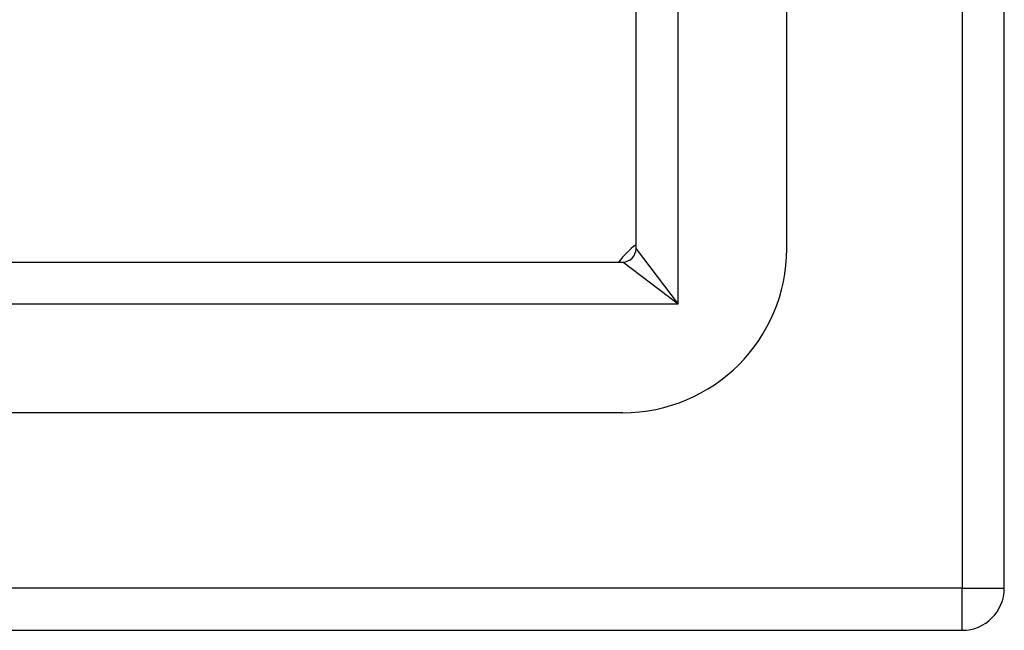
# Model space of a CAD drawing. Header units: inches. Extents: x 0 to 215, y -25 to 140.
# Tile 15 of 63: x 120.63 to 122.95, y 58.65 to 60.09. Entities that reach past the tile are written whole.
import ezdxf

# ---------------------------------------------------------------- set-up
doc = ezdxf.new("R2010")
doc.units = ezdxf.units.IN
doc.header["$LTSCALE"] = 12.924396
doc.header["$MEASUREMENT"] = 0
doc.layers.add('Visible Edges(ANSI)', color=7, linetype='Continuous', lineweight=25)
doc.layers.add('Visible Tangent Edges(ANSI)', color=7, linetype='Continuous', lineweight=25)

msp = doc.modelspace()

# ---------------------------------------------------------------- linework, layer by layer
at = {"layer": 'Visible Edges(ANSI)'}
for p, q in [((122.9479, 58.7504), (122.9479, 88.5555)), ((122.0817, 59.5486), (122.0817, 87.7572)), ((122.4361, 59.5486), (122.4361, 87.7572)), ((93.8421, 59.5176), (122.0507, 59.5176)), ((93.8421, 59.1633), (122.0507, 59.1633)), ((93.0439, 58.6514), (122.8489, 58.6514))]:
    msp.add_line(p, q, dxfattribs=at)
for centre, radius, start, end in [((122.1979, 59.4015), 0.195, 126.5553, 143.4447), ((122.0507, 59.5486), 0.031, 270, 0), ((122.0507, 59.5486), 0.3854, 270, 0), ((122.8489, 58.7504), 0.099, 270, 0)]:
    msp.add_arc(centre, radius, start, end, dxfattribs=at)
at = {"layer": 'Visible Tangent Edges(ANSI)'}
for p, q in [((122.8489, 88.5555), (122.8489, 58.7504)), ((122.1807, 59.4186), (122.1807, 87.8873)), ((122.0817, 59.5486), (122.1807, 59.4186)), ((122.1807, 59.4186), (122.0507, 59.5176)), ((122.1807, 59.4186), (93.7121, 59.4186)), ((122.8489, 58.7504), (93.0439, 58.7504)), ((122.8489, 58.6514), (122.8489, 58.7504)), ((122.8489, 58.7504), (122.9479, 58.7504))]:
    msp.add_line(p, q, dxfattribs=at)

doc.saveas('drawing.dxf')
